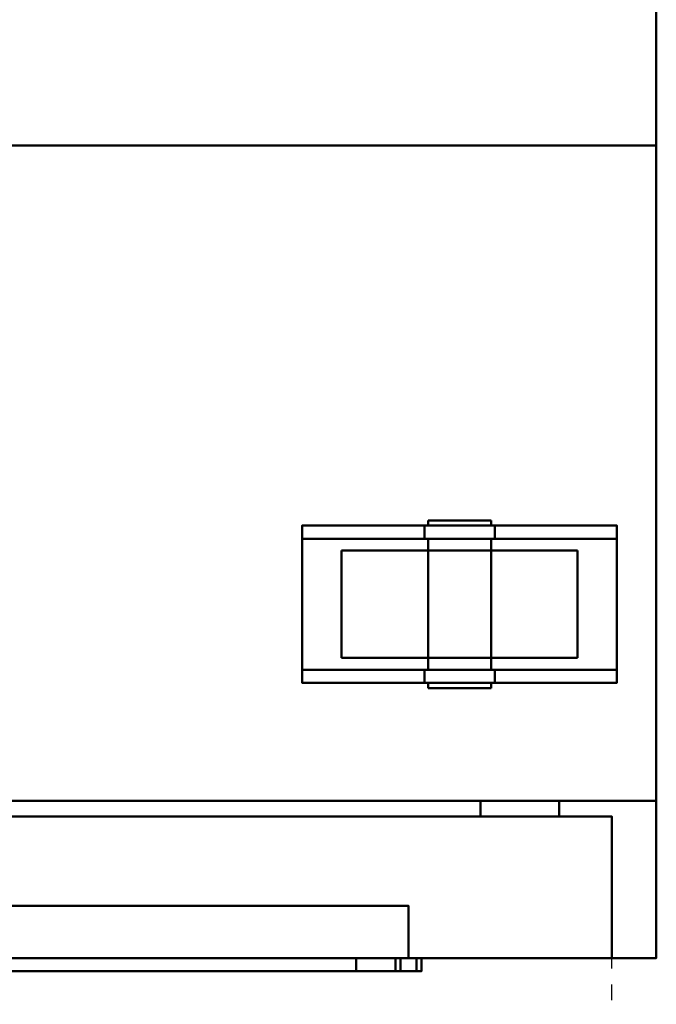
# Model space of a CAD drawing. Header units: millimetres. Extents: x -1749 to 536, y -1543 to 732.
# Tile 21 of 25: x 293 to 536, y -86 to 290. Entities that reach past the tile are written whole.
import ezdxf

# ---------------------------------------------------------------- set-up
doc = ezdxf.new("R2010")
doc.units = ezdxf.units.MM
doc.linetypes.add('Dash', pattern=[11.999999, 6, -6])
doc.layers.add('Q-SPCQ', color=7, linetype='Continuous', lineweight=30)

# ---------------------------------------------------------------- blocks, each defined once
blk = doc.blocks.new('rf8.pizza4')
at = {"layer": 'Q-SPCQ', "lineweight": 40}
for points in [[(2133.16, 3187.22), (-151.84, 3187.22), (-151.84, 3927.22), (2133.16, 3927.22)], [(-151.84, 3437.22, 765), (2133.16, 3437.22, 765), (2133.16, 3437.22, 886.13), (-151.84, 3437.22, 886.13)], [(2133.16, 3127.22, 765), (2133.16, 3437.22, 765), (-151.84, 3437.22, 765), (-151.84, 3127.22, 765)], [(2133.16, 3127.22, 778), (2133.16, 3437.22, 778), (-151.84, 3437.22, 778), (-151.84, 3127.22, 778)], [(2133.16, 3127.22, 765), (-151.84, 3127.22, 765), (-151.84, 3437.22, 765), (2133.16, 3437.22, 765)], [(2133.16, 3437.22, 778), (2133.16, 3437.22, 765), (-151.84, 3437.22, 765), (-151.84, 3437.22, 778)], [(2133.16, 3437.22, 765), (2133.16, 3437.22, 778), (2133.16, 3127.22, 778), (2133.16, 3127.22, 765)], [(1998.16, 3287.22, -5), (1998.16, 3292.22, -5), (2044.71, 3292.22, -96.82), (2044.71, 3287.22, -96.82)], [(1998.16, 3292.22, 0), (1998.16, 3232.22, 0), (2118.16, 3232.22, 0), (2118.16, 3292.22, 0)], [(2071.6, 3287.22, -96.82), (2071.6, 3292.22, -96.82), (2118.16, 3292.22, -5), (2118.16, 3287.22, -5)], [(1998.16, 3287.22, -5), (2118.16, 3287.22, -5), (2118.16, 3237.22, -5), (1998.16, 3237.22, -5)], [(1998.16, 3237.22, -5), (2044.71, 3237.22, -96.82), (2044.71, 3232.22, -96.82), (1998.16, 3232.22, -5)], [(2071.6, 3232.22, -96.82), (2071.6, 3237.22, -96.82), (2118.16, 3237.22, -5), (2118.16, 3232.22, -5)], [(2133.16, 3187.22, 720), (-151.84, 3187.22, 720), (-151.84, 3187.22), (2133.16, 3187.22)], [(-151.84, 3127.22, 720), (-151.84, 3187.22, 720), (2133.16, 3187.22, 720), (2133.16, 3127.22, 720)], [(1676.16, 3181.22, 668), (2096.16, 3181.22, 668), (2096.16, 3187.22, 668), (1676.16, 3187.22, 668)], [(1676.16, 3181.22, 48), (1676.16, 3187.22, 48), (2096.16, 3187.22, 48), (2096.16, 3181.22, 48)], [(1706.16, 3181.22, 78), (2066.16, 3181.22, 78), (2066.16, 3187.22, 78), (1706.16, 3187.22, 78)], [(1706.16, 3181.22, 638), (1706.16, 3187.22, 638), (2066.16, 3187.22, 638), (2066.16, 3181.22, 638)], [(2066.16, 3181.22, 638), (2066.16, 3187.22, 638), (2066.16, 3187.22, 78), (2066.16, 3181.22, 78)], [(2096.16, 3181.22, 668), (2096.16, 3181.22, 48), (2096.16, 3187.22, 48), (2096.16, 3187.22, 668)], [(2116.16, 3181.22, 703), (2116.16, 3181.22, 13), (1656.16, 3181.22, 13), (1656.16, 3181.22, 703)], [(1656.16, 3127.22, 703), (2116.16, 3127.22, 703), (2116.16, 3181.22, 703), (1656.16, 3181.22, 703)], [(1656.16, 3127.22, 13), (1656.16, 3181.22, 13), (2116.16, 3181.22, 13), (2116.16, 3127.22, 13)], [(2116.16, 3127.22, 703), (2116.16, 3127.22, 13), (2116.16, 3181.22, 13), (2116.16, 3181.22, 703)], [(2038.66, 3147.22, 643), (2038.66, 3147.22, 663), (1733.66, 3147.22, 663), (1733.66, 3147.22, 643)], [(2038.66, 3127.22, 663), (1733.66, 3127.22, 663), (1733.66, 3147.22, 663), (2038.66, 3147.22, 663)], [(2133.16, 3127.22, 720), (2133.16, 3127.22, 765), (-151.84, 3127.22, 765), (-151.84, 3127.22, 720)], [(2133.16, 3127.22, 778), (-151.84, 3127.22, 778), (-151.84, 3127.22, 765), (2133.16, 3127.22, 765)], [(2041.66, 3122.22, 673), (2041.66, 3127.22, 673), (1730.66, 3127.22, 673), (1730.66, 3122.22, 673)], [(1753.66, 3122.22, 648), (1753.66, 3127.22, 648), (2018.66, 3127.22, 648), (2018.66, 3122.22, 648)], [(2033.66, 3122.22, 633), (2033.66, 3127.22, 633), (2033.66, 3127.22, 575), (2033.66, 3122.22, 575)], [(2043.66, 3122.22, 575), (2043.66, 3127.22, 575), (2043.66, 3127.22, 671), (2043.66, 3122.22, 671)]]:
    blk.add_3dface(points, dxfattribs=at)
for points, invisible_edges in [([(2133.16, 3927.22, 955), (2105.16, 3868.17, 946.7), (2133.16, 3437.22, 886.13)], 3), ([(2133.16, 3437.22, 765), (2133.16, 3927.22), (2133.16, 3927.22, 955), (2133.16, 3437.22, 886.13)], 1), ([(2133.16, 3437.22, 765), (2133.16, 3187.22, 720), (2133.16, 3187.22), (2133.16, 3927.22)], 9), ([(2105.16, 3493.36, 894.02), (2133.16, 3437.22, 886.13), (2105.16, 3868.17, 946.7)], 3), ([(976.16, 3493.36, 894.02), (-123.84, 3493.36, 894.02), (-151.84, 3437.22, 886.13), (2133.16, 3437.22, 886.13)], 10), ([(2133.16, 3437.22, 886.13), (2105.16, 3493.36, 894.02), (1005.16, 3493.36, 894.02), (976.16, 3493.36, 894.02)], 13), ([(2133.16, 3187.22, 720), (2133.16, 3437.22, 765), (2133.16, 3127.22, 765), (2133.16, 3127.22, 720)], 1), ([(2047.76, 3294.22, -96), (2046.56, 3294.22, -93.11), (2046.16, 3294.22, -90), (2046.56, 3294.22, -86.89)], 8), ([(2046.56, 3292.22, -93.11), (2046.16, 3292.22, -90), (2046.16, 3294.22, -90), (2046.56, 3294.22, -93.11)], 8), ([(2046.16, 3292.22, -90), (2046.56, 3292.22, -86.89), (2046.56, 3294.22, -86.89), (2046.16, 3294.22, -90)], 2), ([(2046.56, 3294.22, -86.89), (2047.76, 3294.22, -84), (2049.67, 3294.22, -81.51), (2061.26, 3294.22, -101.59)], 12), ([(2047.76, 3292.22, -96), (2046.56, 3292.22, -93.11), (2046.56, 3294.22, -93.11), (2047.76, 3294.22, -96)], 10), ([(2046.56, 3292.22, -86.89), (2047.76, 3292.22, -84), (2047.76, 3294.22, -84), (2046.56, 3294.22, -86.89)], 10), ([(2055.05, 3294.22, -101.59), (2052.16, 3294.22, -100.39), (2049.67, 3294.22, -98.49), (2047.76, 3294.22, -96)], 8), ([(2049.67, 3292.22, -98.49), (2047.76, 3292.22, -96), (2047.76, 3294.22, -96), (2049.67, 3294.22, -98.49)], 10), ([(2047.76, 3292.22, -84), (2049.67, 3292.22, -81.51), (2049.67, 3294.22, -81.51), (2047.76, 3294.22, -84)], 10), ([(2052.16, 3294.22, -79.61), (2055.05, 3294.22, -78.41), (2058.16, 3294.22, -78), (2049.67, 3294.22, -81.51)], 4), ([(2052.16, 3292.22, -100.39), (2049.67, 3292.22, -98.49), (2049.67, 3294.22, -98.49), (2052.16, 3294.22, -100.39)], 10), ([(2049.67, 3292.22, -81.51), (2052.16, 3292.22, -79.61), (2052.16, 3294.22, -79.61), (2049.67, 3294.22, -81.51)], 10), ([(2055.05, 3292.22, -101.59), (2052.16, 3292.22, -100.39), (2052.16, 3294.22, -100.39), (2055.05, 3294.22, -101.59)], 10), ([(2052.16, 3292.22, -79.61), (2055.05, 3292.22, -78.41), (2055.05, 3294.22, -78.41), (2052.16, 3294.22, -79.61)], 10), ([(2061.26, 3294.22, -101.59), (2058.16, 3294.22, -102), (2055.05, 3294.22, -101.59)], 12), ([(2058.16, 3292.22, -102), (2055.05, 3292.22, -101.59), (2055.05, 3294.22, -101.59), (2058.16, 3294.22, -102)], 10), ([(2058.16, 3294.22, -78), (2055.05, 3294.22, -78.41), (2055.05, 3292.22, -78.41), (2058.16, 3292.22, -78)], 10), ([(2058.16, 3294.22, -78), (2061.26, 3294.22, -78.41), (2064.16, 3294.22, -79.61)], 12), ([(2058.16, 3294.22, -102), (2061.26, 3294.22, -101.59), (2061.26, 3292.22, -101.59), (2058.16, 3292.22, -102)], 10), ([(2058.16, 3292.22, -78), (2061.26, 3292.22, -78.41), (2061.26, 3294.22, -78.41), (2058.16, 3294.22, -78)], 10), ([(2064.16, 3294.22, -100.39), (2061.26, 3294.22, -101.59), (2068.55, 3294.22, -96), (2066.64, 3294.22, -98.49)], 2), ([(2069.75, 3294.22, -93.11), (2068.55, 3294.22, -96), (2061.26, 3294.22, -101.59), (2064.16, 3294.22, -79.61)], 14), ([(2064.16, 3292.22, -100.39), (2061.26, 3292.22, -101.59), (2061.26, 3294.22, -101.59), (2064.16, 3294.22, -100.39)], 10), ([(2061.26, 3292.22, -78.41), (2064.16, 3292.22, -79.61), (2064.16, 3294.22, -79.61), (2061.26, 3294.22, -78.41)], 10), ([(2064.16, 3294.22, -79.61), (2066.64, 3294.22, -81.51), (2068.55, 3294.22, -84), (2069.75, 3294.22, -93.11)], 12), ([(2066.64, 3292.22, -98.49), (2064.16, 3292.22, -100.39), (2064.16, 3294.22, -100.39), (2066.64, 3294.22, -98.49)], 10), ([(2064.16, 3292.22, -79.61), (2066.64, 3292.22, -81.51), (2066.64, 3294.22, -81.51), (2064.16, 3294.22, -79.61)], 10), ([(2068.55, 3292.22, -96), (2066.64, 3292.22, -98.49), (2066.64, 3294.22, -98.49), (2068.55, 3294.22, -96)], 10), ([(2066.64, 3292.22, -81.51), (2068.55, 3292.22, -84), (2068.55, 3294.22, -84), (2066.64, 3294.22, -81.51)], 10), ([(2068.55, 3294.22, -84), (2069.75, 3294.22, -86.89), (2070.16, 3294.22, -90), (2069.75, 3294.22, -93.11)], 8), ([(2069.75, 3292.22, -93.11), (2068.55, 3292.22, -96), (2068.55, 3294.22, -96), (2069.75, 3294.22, -93.11)], 10), ([(2068.55, 3292.22, -84), (2069.75, 3292.22, -86.89), (2069.75, 3294.22, -86.89), (2068.55, 3294.22, -84)], 10), ([(2070.16, 3292.22, -90), (2069.75, 3292.22, -93.11), (2069.75, 3294.22, -93.11), (2070.16, 3294.22, -90)], 2), ([(2069.75, 3292.22, -86.89), (2070.16, 3292.22, -90), (2070.16, 3294.22, -90), (2069.75, 3294.22, -86.89)], 8), ([(2047.76, 3292.22, -84), (2046.56, 3292.22, -86.89), (1998.16, 3292.22, -5)], 14), ([(2046.56, 3292.22, -86.89), (2046.16, 3292.22, -90), (2044.71, 3292.22, -96.82), (1998.16, 3292.22, -5)], 10), ([(2058.16, 3292.22, -78), (2055.05, 3292.22, -78.41), (1998.16, 3292.22, -5), (2118.16, 3292.22, -5)], 14), ([(2052.16, 3292.22, -79.61), (2049.67, 3292.22, -81.51), (1998.16, 3292.22, -5)], 14), ([(2055.05, 3292.22, -78.41), (2052.16, 3292.22, -79.61), (1998.16, 3292.22, -5)], 14), ([(2118.16, 3292.22, -5), (1998.16, 3292.22, -5), (1998.16, 3292.22, 0), (2118.16, 3292.22, 0)], 1), ([(1998.16, 3292.22, -5), (2049.67, 3292.22, -81.51), (2047.76, 3292.22, -84)], 13), ([(1998.16, 3292.22, 0), (1998.16, 3292.22, -5), (1998.16, 3287.22, -5), (1998.16, 3232.22, 0)], 4), ([(2046.76, 3292.22, -99.87), (2044.71, 3292.22, -96.82), (2047.76, 3292.22, -96), (2049.67, 3292.22, -98.49)], 10), ([(2044.71, 3292.22, -96.82), (2046.56, 3292.22, -93.11), (2047.76, 3292.22, -96)], 13), ([(2046.56, 3292.22, -93.11), (2044.71, 3292.22, -96.82), (2046.16, 3292.22, -90)], 3), ([(2046.76, 3287.22, -99.87), (2044.71, 3287.22, -96.82), (2044.71, 3292.22, -96.82), (2046.76, 3292.22, -99.87)], 8), ([(2049.67, 3292.22, -98.49), (2052.16, 3292.22, -100.39), (2049.5, 3292.22, -102.34), (2046.76, 3292.22, -99.87)], 10), ([(2049.5, 3287.22, -102.34), (2046.76, 3287.22, -99.87), (2046.76, 3292.22, -99.87), (2049.5, 3292.22, -102.34)], 10), ([(2052.16, 3292.22, -100.39), (2055.05, 3292.22, -101.59), (2052.74, 3292.22, -104.07), (2049.5, 3292.22, -102.34)], 10), ([(2052.74, 3287.22, -104.07), (2049.5, 3287.22, -102.34), (2049.5, 3292.22, -102.34), (2052.74, 3292.22, -104.07)], 10), ([(2055.05, 3292.22, -101.59), (2058.16, 3292.22, -102), (2056.32, 3292.22, -104.96), (2052.74, 3292.22, -104.07)], 10), ([(2056.32, 3287.22, -104.96), (2052.74, 3287.22, -104.07), (2052.74, 3292.22, -104.07), (2056.32, 3292.22, -104.96)], 10), ([(2058.16, 3292.22, -102), (2061.26, 3292.22, -101.59), (2060, 3292.22, -104.96), (2056.32, 3292.22, -104.96)], 10), ([(2056.32, 3292.22, -104.96), (2060, 3292.22, -104.96), (2060, 3287.22, -104.96), (2056.32, 3287.22, -104.96)], 10), ([(2061.26, 3292.22, -78.41), (2058.16, 3292.22, -78), (2118.16, 3292.22, -5)], 14), ([(2061.26, 3292.22, -101.59), (2063.57, 3292.22, -104.07), (2060, 3292.22, -104.96)], 13), ([(2063.57, 3287.22, -104.07), (2060, 3287.22, -104.96), (2060, 3292.22, -104.96), (2063.57, 3292.22, -104.07)], 10), ([(2064.16, 3292.22, -100.39), (2066.81, 3292.22, -102.34), (2063.57, 3292.22, -104.07), (2061.26, 3292.22, -101.59)], 5), ([(2061.26, 3292.22, -78.41), (2118.16, 3292.22, -5), (2064.16, 3292.22, -79.61)], 3), ([(2066.81, 3287.22, -102.34), (2063.57, 3287.22, -104.07), (2063.57, 3292.22, -104.07), (2066.81, 3292.22, -102.34)], 10), ([(2066.64, 3292.22, -98.49), (2069.55, 3292.22, -99.87), (2066.81, 3292.22, -102.34), (2064.16, 3292.22, -100.39)], 5), ([(2064.16, 3292.22, -79.61), (2118.16, 3292.22, -5), (2066.64, 3292.22, -81.51)], 3), ([(2068.55, 3292.22, -96), (2071.6, 3292.22, -96.82), (2069.55, 3292.22, -99.87), (2066.64, 3292.22, -98.49)], 5), ([(2068.55, 3292.22, -84), (2066.64, 3292.22, -81.51), (2118.16, 3292.22, -5)], 14), ([(2069.55, 3287.22, -99.87), (2066.81, 3287.22, -102.34), (2066.81, 3292.22, -102.34), (2069.55, 3292.22, -99.87)], 10), ([(2071.6, 3292.22, -96.82), (2068.55, 3292.22, -96), (2069.75, 3292.22, -93.11)], 13), ([(2068.55, 3292.22, -84), (2118.16, 3292.22, -5), (2069.75, 3292.22, -86.89)], 3), ([(2071.6, 3287.22, -96.82), (2069.55, 3287.22, -99.87), (2069.55, 3292.22, -99.87), (2071.6, 3292.22, -96.82)], 2), ([(2069.75, 3292.22, -86.89), (2118.16, 3292.22, -5), (2071.6, 3292.22, -96.82), (2070.16, 3292.22, -90)], 5), ([(2070.16, 3292.22, -90), (2071.6, 3292.22, -96.82), (2069.75, 3292.22, -93.11)], 3), ([(2118.16, 3287.22, -5), (2118.16, 3292.22, -5), (2118.16, 3292.22, 0), (2118.16, 3232.22, 0)], 8), ([(1998.16, 3287.22, -5), (2049.67, 3287.22, -81.51), (2052.16, 3287.22, -79.61)], 13), ([(2049.67, 3287.22, -81.51), (1998.16, 3287.22, -5), (2047.76, 3287.22, -84)], 3), ([(2052.16, 3287.22, -79.61), (2055.05, 3287.22, -78.41), (1998.16, 3287.22, -5)], 14), ([(1998.16, 3287.22, -5), (2055.05, 3287.22, -78.41), (2058.16, 3287.22, -78)], 13), ([(2046.56, 3287.22, -86.89), (2047.76, 3287.22, -84), (1998.16, 3287.22, -5)], 14), ([(2044.71, 3287.22, -96.82), (2046.16, 3287.22, -90), (2046.56, 3287.22, -86.89), (1998.16, 3287.22, -5)], 5), ([(2058.16, 3287.22, -78), (2061.26, 3287.22, -78.41), (2118.16, 3287.22, -5), (1998.16, 3287.22, -5)], 10), ([(1998.16, 3237.22, -5), (1998.16, 3232.22, -5), (1998.16, 3232.22, 0), (1998.16, 3287.22, -5)], 4), ([(2044.71, 3287.22, -96.82), (2046.56, 3287.22, -93.11), (2046.16, 3287.22, -90)], 13), ([(2047.76, 3287.22, -96), (2046.56, 3287.22, -93.11), (2044.71, 3287.22, -96.82), (2046.76, 3287.22, -99.87)], 10), ([(2046.56, 3237.22, -93.11), (2046.16, 3237.22, -90), (2046.16, 3287.22, -90), (2046.56, 3287.22, -93.11)], 8), ([(2046.16, 3237.22, -90), (2046.56, 3237.22, -86.89), (2046.56, 3287.22, -86.89), (2046.16, 3287.22, -90)], 2), ([(2047.76, 3237.22, -96), (2046.56, 3237.22, -93.11), (2046.56, 3287.22, -93.11), (2047.76, 3287.22, -96)], 10), ([(2046.56, 3237.22, -86.89), (2047.76, 3237.22, -84), (2047.76, 3287.22, -84), (2046.56, 3287.22, -86.89)], 10), ([(2049.67, 3287.22, -98.49), (2047.76, 3287.22, -96), (2046.76, 3287.22, -99.87), (2049.5, 3287.22, -102.34)], 10), ([(2049.67, 3237.22, -98.49), (2047.76, 3237.22, -96), (2047.76, 3287.22, -96), (2049.67, 3287.22, -98.49)], 10), ([(2047.76, 3237.22, -84), (2049.67, 3237.22, -81.51), (2049.67, 3287.22, -81.51), (2047.76, 3287.22, -84)], 10), ([(2049.5, 3287.22, -102.34), (2052.16, 3287.22, -100.39), (2049.67, 3287.22, -98.49)], 13), ([(2052.74, 3287.22, -104.07), (2055.05, 3287.22, -101.59), (2052.16, 3287.22, -100.39), (2049.5, 3287.22, -102.34)], 5), ([(2052.16, 3237.22, -100.39), (2049.67, 3237.22, -98.49), (2049.67, 3287.22, -98.49), (2052.16, 3287.22, -100.39)], 10), ([(2049.67, 3237.22, -81.51), (2052.16, 3237.22, -79.61), (2052.16, 3287.22, -79.61), (2049.67, 3287.22, -81.51)], 10), ([(2055.05, 3237.22, -101.59), (2052.16, 3237.22, -100.39), (2052.16, 3287.22, -100.39), (2055.05, 3287.22, -101.59)], 10), ([(2052.16, 3237.22, -79.61), (2055.05, 3237.22, -78.41), (2055.05, 3287.22, -78.41), (2052.16, 3287.22, -79.61)], 10), ([(2056.32, 3287.22, -104.96), (2058.16, 3287.22, -102), (2055.05, 3287.22, -101.59), (2052.74, 3287.22, -104.07)], 5), ([(2058.16, 3237.22, -102), (2055.05, 3237.22, -101.59), (2055.05, 3287.22, -101.59), (2058.16, 3287.22, -102)], 10), ([(2058.16, 3287.22, -78), (2055.05, 3287.22, -78.41), (2055.05, 3237.22, -78.41), (2058.16, 3237.22, -78)], 10), ([(2058.16, 3287.22, -102), (2056.32, 3287.22, -104.96), (2060, 3287.22, -104.96)], 13), ([(2060, 3287.22, -104.96), (2063.57, 3287.22, -104.07), (2061.26, 3287.22, -101.59), (2058.16, 3287.22, -102)], 10), ([(2058.16, 3287.22, -102), (2061.26, 3287.22, -101.59), (2061.26, 3237.22, -101.59), (2058.16, 3237.22, -102)], 10), ([(2058.16, 3237.22, -78), (2061.26, 3237.22, -78.41), (2061.26, 3287.22, -78.41), (2058.16, 3287.22, -78)], 10), ([(2064.16, 3287.22, -79.61), (2118.16, 3287.22, -5), (2061.26, 3287.22, -78.41)], 3), ([(2063.57, 3287.22, -104.07), (2066.81, 3287.22, -102.34), (2064.16, 3287.22, -100.39), (2061.26, 3287.22, -101.59)], 10), ([(2064.16, 3237.22, -100.39), (2061.26, 3237.22, -101.59), (2061.26, 3287.22, -101.59), (2064.16, 3287.22, -100.39)], 10), ([(2061.26, 3237.22, -78.41), (2064.16, 3237.22, -79.61), (2064.16, 3287.22, -79.61), (2061.26, 3287.22, -78.41)], 10), ([(2118.16, 3287.22, -5), (2064.16, 3287.22, -79.61), (2066.64, 3287.22, -81.51)], 13), ([(2066.81, 3287.22, -102.34), (2069.55, 3287.22, -99.87), (2066.64, 3287.22, -98.49), (2064.16, 3287.22, -100.39)], 10), ([(2066.64, 3237.22, -98.49), (2064.16, 3237.22, -100.39), (2064.16, 3287.22, -100.39), (2066.64, 3287.22, -98.49)], 10), ([(2064.16, 3237.22, -79.61), (2066.64, 3237.22, -81.51), (2066.64, 3287.22, -81.51), (2064.16, 3287.22, -79.61)], 10), ([(2066.64, 3287.22, -81.51), (2068.55, 3287.22, -84), (2118.16, 3287.22, -5)], 14), ([(2068.55, 3287.22, -96), (2066.64, 3287.22, -98.49), (2069.55, 3287.22, -99.87), (2071.6, 3287.22, -96.82)], 10), ([(2068.55, 3237.22, -96), (2066.64, 3237.22, -98.49), (2066.64, 3287.22, -98.49), (2068.55, 3287.22, -96)], 10), ([(2066.64, 3237.22, -81.51), (2068.55, 3237.22, -84), (2068.55, 3287.22, -84), (2066.64, 3287.22, -81.51)], 10), ([(2068.55, 3287.22, -84), (2069.75, 3287.22, -86.89), (2118.16, 3287.22, -5)], 14), ([(2068.55, 3287.22, -96), (2071.6, 3287.22, -96.82), (2069.75, 3287.22, -93.11)], 3), ([(2069.75, 3237.22, -93.11), (2068.55, 3237.22, -96), (2068.55, 3287.22, -96), (2069.75, 3287.22, -93.11)], 10), ([(2068.55, 3237.22, -84), (2069.75, 3237.22, -86.89), (2069.75, 3287.22, -86.89), (2068.55, 3287.22, -84)], 10), ([(2069.75, 3287.22, -86.89), (2070.16, 3287.22, -90), (2071.6, 3287.22, -96.82), (2118.16, 3287.22, -5)], 10), ([(2071.6, 3287.22, -96.82), (2070.16, 3287.22, -90), (2069.75, 3287.22, -93.11)], 13), ([(2070.16, 3237.22, -90), (2069.75, 3237.22, -93.11), (2069.75, 3287.22, -93.11), (2070.16, 3287.22, -90)], 2), ([(2069.75, 3237.22, -86.89), (2070.16, 3237.22, -90), (2070.16, 3287.22, -90), (2069.75, 3287.22, -86.89)], 8), ([(2118.16, 3232.22, 0), (2118.16, 3232.22, -5), (2118.16, 3237.22, -5), (2118.16, 3287.22, -5)], 8), ([(2014.69, 3282.73, -101.65), (2013.16, 3282.73, -90), (2035.66, 3282.73, -128.97), (2019.18, 3282.73, -112.5)], 6), ([(2035.66, 3282.73, -128.97), (2013.16, 3282.73, -90), (2069.8, 3282.73, -133.47), (2058.16, 3282.73, -135)], 11), ([(2069.8, 3282.73, -133.47), (2013.16, 3282.73, -90), (2014.69, 3282.73, -78.35), (2089.98, 3282.73, -58.18)], 13), ([(2014.69, 3282.73, -101.65), (2014.69, 3241.72, -101.65), (2013.16, 3241.72, -90), (2013.16, 3282.73, -90)], 1), ([(2013.16, 3241.72, -90), (2014.69, 3241.72, -78.35), (2014.69, 3282.73, -78.35), (2013.16, 3282.73, -90)], 2), ([(2058.16, 3282.73, -45), (2014.69, 3282.73, -78.35), (2019.18, 3282.73, -67.5), (2026.34, 3282.73, -58.18)], 9), ([(2089.98, 3282.73, -58.18), (2014.69, 3282.73, -78.35), (2058.16, 3282.73, -45), (2080.66, 3282.73, -51.03)], 7), ([(2019.18, 3282.73, -112.5), (2019.18, 3241.72, -112.5), (2014.69, 3241.72, -101.65), (2014.69, 3282.73, -101.65)], 5), ([(2014.69, 3241.72, -78.35), (2019.18, 3241.72, -67.5), (2019.18, 3282.73, -67.5), (2014.69, 3282.73, -78.35)], 10), ([(2019.18, 3282.73, -112.5), (2035.66, 3282.73, -128.97), (2026.34, 3282.73, -121.82)], 1), ([(2026.34, 3282.73, -121.82), (2026.34, 3241.72, -121.82), (2019.18, 3241.72, -112.5), (2019.18, 3282.73, -112.5)], 5), ([(2019.18, 3241.72, -67.5), (2026.34, 3241.72, -58.18), (2026.34, 3282.73, -58.18), (2019.18, 3282.73, -67.5)], 10), ([(2035.66, 3282.73, -51.03), (2046.51, 3282.73, -46.53), (2058.16, 3282.73, -45), (2026.34, 3282.73, -58.18)], 4), ([(2035.66, 3282.73, -128.97), (2035.66, 3241.72, -128.97), (2026.34, 3241.72, -121.82), (2026.34, 3282.73, -121.82)], 5), ([(2026.34, 3241.72, -58.18), (2035.66, 3241.72, -51.03), (2035.66, 3282.73, -51.03), (2026.34, 3282.73, -58.18)], 10), ([(2035.66, 3282.73, -128.97), (2058.16, 3282.73, -135), (2046.51, 3282.73, -133.47)], 1), ([(2046.51, 3282.73, -133.47), (2046.51, 3241.72, -133.47), (2035.66, 3241.72, -128.97), (2035.66, 3282.73, -128.97)], 5), ([(2035.66, 3241.72, -51.03), (2046.51, 3241.72, -46.53), (2046.51, 3282.73, -46.53), (2035.66, 3282.73, -51.03)], 10), ([(2046.51, 3282.73, -133.47), (2058.16, 3282.73, -135), (2058.16, 3241.72, -135), (2046.51, 3241.72, -133.47)], 10), ([(2058.16, 3241.72, -45), (2058.16, 3282.73, -45), (2046.51, 3282.73, -46.53), (2046.51, 3241.72, -46.53)], 5), ([(2069.8, 3282.73, -46.53), (2080.66, 3282.73, -51.03), (2058.16, 3282.73, -45)], 2), ([(2058.16, 3241.72, -135), (2058.16, 3282.73, -135), (2069.8, 3282.73, -133.47), (2069.8, 3241.72, -133.47)], 5), ([(2069.8, 3282.73, -46.53), (2058.16, 3282.73, -45), (2058.16, 3241.72, -45), (2069.8, 3241.72, -46.53)], 10), ([(2089.98, 3282.73, -121.82), (2080.66, 3282.73, -128.97), (2069.8, 3282.73, -133.47), (2089.98, 3282.73, -58.18)], 12), ([(2080.66, 3241.72, -128.97), (2069.8, 3241.72, -133.47), (2069.8, 3282.73, -133.47), (2080.66, 3282.73, -128.97)], 10), ([(2069.8, 3282.73, -46.53), (2069.8, 3241.72, -46.53), (2080.66, 3241.72, -51.03), (2080.66, 3282.73, -51.03)], 5), ([(2089.98, 3241.72, -121.82), (2080.66, 3241.72, -128.97), (2080.66, 3282.73, -128.97), (2089.98, 3282.73, -121.82)], 10), ([(2080.66, 3282.73, -51.03), (2080.66, 3241.72, -51.03), (2089.98, 3241.72, -58.18), (2089.98, 3282.73, -58.18)], 5), ([(2101.62, 3282.73, -101.65), (2097.13, 3282.73, -112.5), (2089.98, 3282.73, -121.82), (2097.13, 3282.73, -67.5)], 12), ([(2089.98, 3282.73, -121.82), (2089.98, 3282.73, -58.18), (2097.13, 3282.73, -67.5)], 13), ([(2097.13, 3241.72, -112.5), (2089.98, 3241.72, -121.82), (2089.98, 3282.73, -121.82), (2097.13, 3282.73, -112.5)], 10), ([(2089.98, 3282.73, -58.18), (2089.98, 3241.72, -58.18), (2097.13, 3241.72, -67.5), (2097.13, 3282.73, -67.5)], 5), ([(2101.62, 3282.73, -78.35), (2103.16, 3282.73, -90), (2101.62, 3282.73, -101.65), (2097.13, 3282.73, -67.5)], 4), ([(2101.62, 3241.72, -101.65), (2097.13, 3241.72, -112.5), (2097.13, 3282.73, -112.5), (2101.62, 3282.73, -101.65)], 10), ([(2097.13, 3282.73, -67.5), (2097.13, 3241.72, -67.5), (2101.62, 3241.72, -78.35), (2101.62, 3282.73, -78.35)], 5), ([(2103.16, 3241.72, -90), (2101.62, 3241.72, -101.65), (2101.62, 3282.73, -101.65), (2103.16, 3282.73, -90)], 2), ([(2101.62, 3282.73, -78.35), (2101.62, 3241.72, -78.35), (2103.16, 3241.72, -90), (2103.16, 3282.73, -90)], 1), ([(2014.69, 3241.72, -78.35), (2013.16, 3241.72, -90), (2014.69, 3241.72, -101.65)], 12), ([(2019.18, 3241.72, -67.5), (2014.69, 3241.72, -78.35), (2035.66, 3241.72, -51.03), (2026.34, 3241.72, -58.18)], 2), ([(2035.66, 3241.72, -128.97), (2014.69, 3241.72, -101.65), (2019.18, 3241.72, -112.5), (2026.34, 3241.72, -121.82)], 1), ([(2058.16, 3241.72, -135), (2069.8, 3241.72, -133.47), (2014.69, 3241.72, -78.35)], 14), ([(2058.16, 3241.72, -45), (2046.51, 3241.72, -46.53), (2035.66, 3241.72, -51.03), (2089.98, 3241.72, -58.18)], 12), ([(2058.16, 3241.72, -135), (2035.66, 3241.72, -128.97), (2046.51, 3241.72, -133.47)], 1), ([(2080.66, 3241.72, -51.03), (2069.8, 3241.72, -46.53), (2058.16, 3241.72, -45), (2089.98, 3241.72, -58.18)], 4), ([(2069.8, 3241.72, -133.47), (2080.66, 3241.72, -128.97), (2089.98, 3241.72, -121.82), (2089.98, 3241.72, -58.18)], 12), ([(2097.13, 3241.72, -67.5), (2089.98, 3241.72, -58.18), (2101.62, 3241.72, -101.65), (2101.62, 3241.72, -78.35)], 6), ([(2089.98, 3241.72, -121.82), (2097.13, 3241.72, -112.5), (2101.62, 3241.72, -101.65), (2089.98, 3241.72, -58.18)], 12), ([(2101.62, 3241.72, -78.35), (2101.62, 3241.72, -101.65), (2103.16, 3241.72, -90)], 1), ([(2046.56, 3237.22, -86.89), (2046.16, 3237.22, -90), (2044.71, 3237.22, -96.82), (1998.16, 3237.22, -5)], 10), ([(2047.76, 3237.22, -84), (1998.16, 3237.22, -5), (2049.67, 3237.22, -81.51)], 3), ([(1998.16, 3237.22, -5), (2047.76, 3237.22, -84), (2046.56, 3237.22, -86.89)], 13), ([(2052.16, 3237.22, -79.61), (2049.67, 3237.22, -81.51), (1998.16, 3237.22, -5)], 14), ([(2055.05, 3237.22, -78.41), (2052.16, 3237.22, -79.61), (1998.16, 3237.22, -5)], 14), ([(2058.16, 3237.22, -78), (2055.05, 3237.22, -78.41), (1998.16, 3237.22, -5), (2118.16, 3237.22, -5)], 10), ([(2047.76, 3237.22, -96), (2049.67, 3237.22, -98.49), (2046.76, 3237.22, -99.87), (2044.71, 3237.22, -96.82)], 10), ([(2046.56, 3237.22, -93.11), (2044.71, 3237.22, -96.82), (2046.16, 3237.22, -90)], 3), ([(2047.76, 3237.22, -96), (2044.71, 3237.22, -96.82), (2046.56, 3237.22, -93.11)], 3), ([(2046.76, 3232.22, -99.87), (2044.71, 3232.22, -96.82), (2044.71, 3237.22, -96.82), (2046.76, 3237.22, -99.87)], 8), ([(2049.67, 3237.22, -98.49), (2052.16, 3237.22, -100.39), (2049.5, 3237.22, -102.34), (2046.76, 3237.22, -99.87)], 10), ([(2049.5, 3232.22, -102.34), (2046.76, 3232.22, -99.87), (2046.76, 3237.22, -99.87), (2049.5, 3237.22, -102.34)], 10), ([(2052.74, 3237.22, -104.07), (2049.5, 3237.22, -102.34), (2052.16, 3237.22, -100.39), (2055.05, 3237.22, -101.59)], 10), ([(2052.74, 3232.22, -104.07), (2049.5, 3232.22, -102.34), (2049.5, 3237.22, -102.34), (2052.74, 3237.22, -104.07)], 10), ([(2056.32, 3237.22, -104.96), (2052.74, 3237.22, -104.07), (2055.05, 3237.22, -101.59), (2058.16, 3237.22, -102)], 10), ([(2056.32, 3232.22, -104.96), (2052.74, 3232.22, -104.07), (2052.74, 3237.22, -104.07), (2056.32, 3237.22, -104.96)], 10), ([(2056.32, 3237.22, -104.96), (2058.16, 3237.22, -102), (2060, 3237.22, -104.96)], 3), ([(2056.32, 3237.22, -104.96), (2060, 3237.22, -104.96), (2060, 3232.22, -104.96), (2056.32, 3232.22, -104.96)], 10), ([(2061.26, 3237.22, -101.59), (2063.57, 3237.22, -104.07), (2060, 3237.22, -104.96), (2058.16, 3237.22, -102)], 5), ([(2061.26, 3237.22, -78.41), (2058.16, 3237.22, -78), (2118.16, 3237.22, -5)], 14), ([(2063.57, 3232.22, -104.07), (2060, 3232.22, -104.96), (2060, 3237.22, -104.96), (2063.57, 3237.22, -104.07)], 10), ([(2064.16, 3237.22, -100.39), (2066.81, 3237.22, -102.34), (2063.57, 3237.22, -104.07), (2061.26, 3237.22, -101.59)], 5), ([(2118.16, 3237.22, -5), (2064.16, 3237.22, -79.61), (2061.26, 3237.22, -78.41)], 13), ([(2066.81, 3232.22, -102.34), (2063.57, 3232.22, -104.07), (2063.57, 3237.22, -104.07), (2066.81, 3237.22, -102.34)], 10), ([(2066.64, 3237.22, -98.49), (2069.55, 3237.22, -99.87), (2066.81, 3237.22, -102.34), (2064.16, 3237.22, -100.39)], 5), ([(2066.64, 3237.22, -81.51), (2064.16, 3237.22, -79.61), (2118.16, 3237.22, -5)], 14), ([(2068.55, 3237.22, -96), (2071.6, 3237.22, -96.82), (2069.55, 3237.22, -99.87), (2066.64, 3237.22, -98.49)], 5), ([(2066.64, 3237.22, -81.51), (2118.16, 3237.22, -5), (2068.55, 3237.22, -84)], 3), ([(2069.55, 3232.22, -99.87), (2066.81, 3232.22, -102.34), (2066.81, 3237.22, -102.34), (2069.55, 3237.22, -99.87)], 10), ([(2071.6, 3237.22, -96.82), (2068.55, 3237.22, -96), (2069.75, 3237.22, -93.11)], 13), ([(2069.75, 3237.22, -86.89), (2068.55, 3237.22, -84), (2118.16, 3237.22, -5)], 14), ([(2071.6, 3232.22, -96.82), (2069.55, 3232.22, -99.87), (2069.55, 3237.22, -99.87), (2071.6, 3237.22, -96.82)], 2), ([(2071.6, 3237.22, -96.82), (2070.16, 3237.22, -90), (2069.75, 3237.22, -86.89), (2118.16, 3237.22, -5)], 5), ([(2070.16, 3237.22, -90), (2071.6, 3237.22, -96.82), (2069.75, 3237.22, -93.11)], 3), ([(1998.16, 3232.22, 0), (1998.16, 3232.22, -5), (2118.16, 3232.22, -5), (2118.16, 3232.22, 0)], 2), ([(2052.16, 3232.22, -79.61), (2055.05, 3232.22, -78.41), (1998.16, 3232.22, -5)], 14), ([(1998.16, 3232.22, -5), (2049.67, 3232.22, -81.51), (2052.16, 3232.22, -79.61)], 13), ([(2058.16, 3232.22, -78), (1998.16, 3232.22, -5), (2055.05, 3232.22, -78.41)], 3), ([(2047.76, 3232.22, -84), (2049.67, 3232.22, -81.51), (1998.16, 3232.22, -5)], 14), ([(2046.56, 3232.22, -86.89), (2047.76, 3232.22, -84), (1998.16, 3232.22, -5)], 14), ([(2044.71, 3232.22, -96.82), (2046.16, 3232.22, -90), (2046.56, 3232.22, -86.89), (1998.16, 3232.22, -5)], 5), ([(2058.16, 3232.22, -78), (2061.26, 3232.22, -78.41), (2118.16, 3232.22, -5), (1998.16, 3232.22, -5)], 14), ([(2044.71, 3232.22, -96.82), (2046.56, 3232.22, -93.11), (2046.16, 3232.22, -90)], 13), ([(2047.76, 3232.22, -96), (2044.71, 3232.22, -96.82), (2046.76, 3232.22, -99.87), (2049.67, 3232.22, -98.49)], 5), ([(2044.71, 3232.22, -96.82), (2047.76, 3232.22, -96), (2046.56, 3232.22, -93.11)], 13), ([(2046.16, 3232.22, -90), (2046.56, 3232.22, -93.11), (2046.56, 3230.22, -93.11), (2046.16, 3230.22, -90)], 2), ([(2046.16, 3230.22, -90), (2046.56, 3230.22, -86.89), (2046.56, 3232.22, -86.89), (2046.16, 3232.22, -90)], 2), ([(2046.16, 3230.22, -90), (2046.56, 3230.22, -93.11), (2047.76, 3230.22, -96), (2046.56, 3230.22, -86.89)], 4), ([(2047.76, 3230.22, -96), (2046.56, 3230.22, -93.11), (2046.56, 3232.22, -93.11), (2047.76, 3232.22, -96)], 10), ([(2046.56, 3230.22, -86.89), (2047.76, 3230.22, -84), (2047.76, 3232.22, -84), (2046.56, 3232.22, -86.89)], 10), ([(2049.67, 3230.22, -81.51), (2047.76, 3230.22, -84), (2046.56, 3230.22, -86.89), (2047.76, 3230.22, -96)], 12), ([(2046.76, 3232.22, -99.87), (2049.5, 3232.22, -102.34), (2049.67, 3232.22, -98.49)], 14), ([(2049.67, 3230.22, -98.49), (2047.76, 3230.22, -96), (2047.76, 3232.22, -96), (2049.67, 3232.22, -98.49)], 10), ([(2047.76, 3230.22, -84), (2049.67, 3230.22, -81.51), (2049.67, 3232.22, -81.51), (2047.76, 3232.22, -84)], 10), ([(2049.67, 3230.22, -98.49), (2052.16, 3230.22, -100.39), (2055.05, 3230.22, -101.59), (2047.76, 3230.22, -96)], 4), ([(2049.5, 3232.22, -102.34), (2052.74, 3232.22, -104.07), (2052.16, 3232.22, -100.39), (2049.67, 3232.22, -98.49)], 10), ([(2052.16, 3230.22, -100.39), (2049.67, 3230.22, -98.49), (2049.67, 3232.22, -98.49), (2052.16, 3232.22, -100.39)], 10), ([(2049.67, 3230.22, -81.51), (2052.16, 3230.22, -79.61), (2052.16, 3232.22, -79.61), (2049.67, 3232.22, -81.51)], 10), ([(2058.16, 3230.22, -78), (2055.05, 3230.22, -78.41), (2052.16, 3230.22, -79.61), (2049.67, 3230.22, -81.51)], 8), ([(2052.74, 3232.22, -104.07), (2056.32, 3232.22, -104.96), (2055.05, 3232.22, -101.59), (2052.16, 3232.22, -100.39)], 10), ([(2055.05, 3230.22, -101.59), (2052.16, 3230.22, -100.39), (2052.16, 3232.22, -100.39), (2055.05, 3232.22, -101.59)], 10), ([(2052.16, 3230.22, -79.61), (2055.05, 3230.22, -78.41), (2055.05, 3232.22, -78.41), (2052.16, 3232.22, -79.61)], 10), ([(2055.05, 3232.22, -101.59), (2056.32, 3232.22, -104.96), (2058.16, 3232.22, -102)], 3), ([(2058.16, 3230.22, -102), (2055.05, 3230.22, -101.59), (2055.05, 3232.22, -101.59), (2058.16, 3232.22, -102)], 10), ([(2058.16, 3232.22, -78), (2055.05, 3232.22, -78.41), (2055.05, 3230.22, -78.41), (2058.16, 3230.22, -78)], 10), ([(2055.05, 3230.22, -101.59), (2058.16, 3230.22, -102), (2061.26, 3230.22, -101.59)], 12), ([(2060, 3232.22, -104.96), (2061.26, 3232.22, -101.59), (2058.16, 3232.22, -102), (2056.32, 3232.22, -104.96)], 5), ([(2058.16, 3232.22, -102), (2061.26, 3232.22, -101.59), (2061.26, 3230.22, -101.59), (2058.16, 3230.22, -102)], 10), ([(2058.16, 3230.22, -78), (2061.26, 3230.22, -78.41), (2061.26, 3232.22, -78.41), (2058.16, 3232.22, -78)], 10), ([(2064.16, 3230.22, -79.61), (2061.26, 3230.22, -78.41), (2058.16, 3230.22, -78)], 12), ([(2063.57, 3232.22, -104.07), (2061.26, 3232.22, -101.59), (2060, 3232.22, -104.96)], 3), ([(2118.16, 3232.22, -5), (2061.26, 3232.22, -78.41), (2064.16, 3232.22, -79.61)], 13), ([(2063.57, 3232.22, -104.07), (2066.81, 3232.22, -102.34), (2064.16, 3232.22, -100.39), (2061.26, 3232.22, -101.59)], 10), ([(2064.16, 3230.22, -100.39), (2061.26, 3230.22, -101.59), (2061.26, 3232.22, -101.59), (2064.16, 3232.22, -100.39)], 10), ([(2061.26, 3230.22, -78.41), (2064.16, 3230.22, -79.61), (2064.16, 3232.22, -79.61), (2061.26, 3232.22, -78.41)], 10), ([(2061.26, 3230.22, -101.59), (2064.16, 3230.22, -100.39), (2069.75, 3230.22, -93.11), (2064.16, 3230.22, -79.61)], 14), ([(2118.16, 3232.22, -5), (2064.16, 3232.22, -79.61), (2066.64, 3232.22, -81.51)], 13), ([(2066.81, 3232.22, -102.34), (2069.55, 3232.22, -99.87), (2066.64, 3232.22, -98.49), (2064.16, 3232.22, -100.39)], 10), ([(2066.64, 3230.22, -98.49), (2064.16, 3230.22, -100.39), (2064.16, 3232.22, -100.39), (2066.64, 3232.22, -98.49)], 10), ([(2064.16, 3230.22, -79.61), (2066.64, 3230.22, -81.51), (2066.64, 3232.22, -81.51), (2064.16, 3232.22, -79.61)], 10), ([(2068.55, 3230.22, -84), (2066.64, 3230.22, -81.51), (2064.16, 3230.22, -79.61), (2069.75, 3230.22, -93.11)], 12), ([(2064.16, 3230.22, -100.39), (2066.64, 3230.22, -98.49), (2068.55, 3230.22, -96), (2069.75, 3230.22, -93.11)], 8), ([(2066.64, 3232.22, -81.51), (2068.55, 3232.22, -84), (2118.16, 3232.22, -5)], 14), ([(2069.55, 3232.22, -99.87), (2071.6, 3232.22, -96.82), (2068.55, 3232.22, -96), (2066.64, 3232.22, -98.49)], 10), ([(2068.55, 3230.22, -96), (2066.64, 3230.22, -98.49), (2066.64, 3232.22, -98.49), (2068.55, 3232.22, -96)], 10), ([(2066.64, 3230.22, -81.51), (2068.55, 3230.22, -84), (2068.55, 3232.22, -84), (2066.64, 3232.22, -81.51)], 10), ([(2068.55, 3232.22, -84), (2069.75, 3232.22, -86.89), (2118.16, 3232.22, -5)], 14), ([(2068.55, 3232.22, -96), (2071.6, 3232.22, -96.82), (2069.75, 3232.22, -93.11)], 3), ([(2069.75, 3230.22, -93.11), (2068.55, 3230.22, -96), (2068.55, 3232.22, -96), (2069.75, 3232.22, -93.11)], 10), ([(2068.55, 3230.22, -84), (2069.75, 3230.22, -86.89), (2069.75, 3232.22, -86.89), (2068.55, 3232.22, -84)], 10), ([(2070.16, 3230.22, -90), (2069.75, 3230.22, -86.89), (2068.55, 3230.22, -84), (2069.75, 3230.22, -93.11)], 4), ([(2069.75, 3232.22, -86.89), (2070.16, 3232.22, -90), (2071.6, 3232.22, -96.82), (2118.16, 3232.22, -5)], 10), ([(2071.6, 3232.22, -96.82), (2070.16, 3232.22, -90), (2069.75, 3232.22, -93.11)], 13), ([(2070.16, 3230.22, -90), (2069.75, 3230.22, -93.11), (2069.75, 3232.22, -93.11), (2070.16, 3232.22, -90)], 2), ([(2070.16, 3232.22, -90), (2069.75, 3232.22, -86.89), (2069.75, 3230.22, -86.89), (2070.16, 3230.22, -90)], 2), ([(1676.16, 3187.22, 48), (1706.16, 3187.22, 78), (2066.16, 3187.22, 78), (2096.16, 3187.22, 48)], 5), ([(2066.16, 3187.22, 638), (1706.16, 3187.22, 638), (1676.16, 3187.22, 668), (2096.16, 3187.22, 668)], 10), ([(2096.16, 3187.22, 48), (2066.16, 3187.22, 78), (2066.16, 3187.22, 638), (2096.16, 3187.22, 668)], 5), ([(1676.16, 3181.22, 668), (1706.16, 3181.22, 638), (2066.16, 3181.22, 638), (2096.16, 3181.22, 668)], 5), ([(2066.16, 3181.22, 78), (1706.16, 3181.22, 78), (1676.16, 3181.22, 48), (2096.16, 3181.22, 48)], 10), ([(2096.16, 3181.22, 668), (2066.16, 3181.22, 638), (2066.16, 3181.22, 78), (2096.16, 3181.22, 48)], 5), ([(1733.66, 3147.22, 643), (1733.66, 3144.95, 618.56), (2038.66, 3144.95, 618.56), (2038.66, 3147.22, 643)], 2), ([(1733.66, 3144.95, 618.56), (1733.66, 3138.2, 594.95), (2038.66, 3138.2, 594.95), (2038.66, 3144.95, 618.56)], 10), ([(2038.66, 3147.22, 643), (2038.66, 3144.95, 618.56), (2038.66, 3127.22, 663), (2038.66, 3147.22, 663)], 2), ([(2038.66, 3138.2, 594.95), (2038.66, 3127.22, 573), (2038.66, 3127.22, 663), (2038.66, 3144.95, 618.56)], 4), ([(1733.66, 3138.2, 594.95), (1733.66, 3127.22, 573), (2038.66, 3127.22, 573), (2038.66, 3138.2, 594.95)], 8), ([(1733.66, 3127.22, 663), (2038.66, 3127.22, 663), (2116.16, 3127.22, 703), (1656.16, 3127.22, 703)], 10), ([(1656.16, 3127.22, 13), (2116.16, 3127.22, 13), (2038.66, 3127.22, 573), (1733.66, 3127.22, 573)], 10), ([(1753.66, 3127.22, 648), (1749.77, 3127.22, 647.49), (1730.66, 3127.22, 673), (2041.66, 3127.22, 673)], 10), ([(2018.66, 3127.22, 648), (1753.66, 3127.22, 648), (2041.66, 3127.22, 673)], 14), ([(2022.54, 3127.22, 647.49), (2018.66, 3127.22, 648), (2041.66, 3127.22, 673)], 14), ([(2022.54, 3122.22, 647.49), (2018.66, 3122.22, 648), (2018.66, 3127.22, 648), (2022.54, 3127.22, 647.49)], 8), ([(2026.16, 3127.22, 645.99), (2022.54, 3127.22, 647.49), (2041.66, 3127.22, 673), (2043.66, 3127.22, 671)], 14), ([(2026.16, 3122.22, 645.99), (2022.54, 3122.22, 647.49), (2022.54, 3127.22, 647.49), (2026.16, 3127.22, 645.99)], 10), ([(2026.16, 3127.22, 645.99), (2043.66, 3127.22, 671), (2029.26, 3127.22, 643.61)], 3), ([(2026.16, 3127.22, 645.99), (2029.26, 3127.22, 643.61), (2029.26, 3122.22, 643.61), (2026.16, 3122.22, 645.99)], 10), ([(2031.65, 3127.22, 640.5), (2029.26, 3127.22, 643.61), (2043.66, 3127.22, 671)], 14), ([(2029.26, 3127.22, 643.61), (2031.65, 3127.22, 640.5), (2031.65, 3122.22, 640.5), (2029.26, 3122.22, 643.61)], 10), ([(2031.65, 3127.22, 640.5), (2043.66, 3127.22, 671), (2033.14, 3127.22, 636.88)], 3), ([(2033.14, 3122.22, 636.88), (2031.65, 3122.22, 640.5), (2031.65, 3127.22, 640.5), (2033.14, 3127.22, 636.88)], 10), ([(2033.66, 3127.22, 633), (2033.14, 3127.22, 636.88), (2043.66, 3127.22, 671), (2043.66, 3127.22, 575)], 10), ([(2033.66, 3122.22, 633), (2033.14, 3122.22, 636.88), (2033.14, 3127.22, 636.88), (2033.66, 3127.22, 633)], 2), ([(2033.92, 3127.22, 574), (2033.72, 3127.22, 574.48), (2033.66, 3127.22, 575), (2034.24, 3127.22, 573.59)], 4), ([(2034.66, 3127.22, 573.27), (2034.24, 3127.22, 573.59), (2033.66, 3127.22, 575), (2035.14, 3127.22, 573.07)], 6), ([(2035.66, 3127.22, 573), (2035.14, 3127.22, 573.07), (2033.66, 3127.22, 575), (2038.66, 3127.22, 573)], 6), ([(2043.66, 3127.22, 575), (2038.66, 3127.22, 573), (2033.66, 3127.22, 575), (2033.66, 3127.22, 633)], 11), ([(2033.66, 3127.22, 575), (2033.72, 3127.22, 574.48), (2033.72, 3122.22, 574.48), (2033.66, 3122.22, 575)], 2), ([(2033.72, 3127.22, 574.48), (2033.92, 3127.22, 574), (2033.92, 3122.22, 574), (2033.72, 3122.22, 574.48)], 10), ([(2034.24, 3122.22, 573.59), (2033.92, 3122.22, 574), (2033.92, 3127.22, 574), (2034.24, 3127.22, 573.59)], 10), ([(2034.24, 3127.22, 573.59), (2034.66, 3127.22, 573.27), (2034.66, 3122.22, 573.27), (2034.24, 3122.22, 573.59)], 10), ([(2034.66, 3127.22, 573.27), (2035.14, 3127.22, 573.07), (2035.14, 3122.22, 573.07), (2034.66, 3122.22, 573.27)], 10), ([(2035.66, 3122.22, 573), (2035.14, 3122.22, 573.07), (2035.14, 3127.22, 573.07), (2035.66, 3127.22, 573)], 2), ([(2038.66, 3127.22, 573), (2041.66, 3122.22, 573), (2035.66, 3122.22, 573), (2035.66, 3127.22, 573)], 1), ([(2041.66, 3127.22, 573), (2038.66, 3127.22, 573), (2043.66, 3127.22, 575), (2042.17, 3127.22, 573.07)], 6), ([(2038.66, 3127.22, 573), (2041.66, 3127.22, 573), (2041.66, 3122.22, 573)], 12), ([(2116.16, 3127.22, 703), (2038.66, 3127.22, 663), (2038.66, 3127.22, 573), (2116.16, 3127.22, 13)], 5), ([(2043.66, 3127.22, 671), (2041.66, 3127.22, 673), (2042.17, 3127.22, 672.93), (2042.66, 3127.22, 672.73)], 9), ([(2041.66, 3127.22, 573), (2042.17, 3127.22, 573.07), (2042.17, 3122.22, 573.07), (2041.66, 3122.22, 573)], 2), ([(2041.66, 3122.22, 673), (2042.17, 3122.22, 672.93), (2042.17, 3127.22, 672.93), (2041.66, 3127.22, 673)], 2), ([(2043.66, 3127.22, 575), (2043.07, 3127.22, 573.59), (2042.66, 3127.22, 573.27), (2042.17, 3127.22, 573.07)], 9), ([(2042.17, 3127.22, 573.07), (2042.66, 3127.22, 573.27), (2042.66, 3122.22, 573.27), (2042.17, 3122.22, 573.07)], 10), ([(2042.66, 3127.22, 672.73), (2042.17, 3127.22, 672.93), (2042.17, 3122.22, 672.93), (2042.66, 3122.22, 672.73)], 10), ([(2043.07, 3127.22, 672.41), (2043.66, 3127.22, 671), (2042.66, 3127.22, 672.73)], 3), ([(2043.07, 3122.22, 573.59), (2042.66, 3122.22, 573.27), (2042.66, 3127.22, 573.27), (2043.07, 3127.22, 573.59)], 10), ([(2043.07, 3127.22, 672.41), (2042.66, 3127.22, 672.73), (2042.66, 3122.22, 672.73), (2043.07, 3122.22, 672.41)], 10), ([(2043.66, 3127.22, 671), (2043.07, 3127.22, 672.41), (2043.39, 3127.22, 672), (2043.59, 3127.22, 671.52)], 1), ([(2043.39, 3127.22, 574), (2043.07, 3127.22, 573.59), (2043.66, 3127.22, 575), (2043.59, 3127.22, 574.48)], 2), ([(2043.07, 3127.22, 573.59), (2043.39, 3127.22, 574), (2043.39, 3122.22, 574), (2043.07, 3122.22, 573.59)], 10), ([(2043.07, 3122.22, 672.41), (2043.39, 3122.22, 672), (2043.39, 3127.22, 672), (2043.07, 3127.22, 672.41)], 10), ([(2043.39, 3127.22, 574), (2043.59, 3127.22, 574.48), (2043.59, 3122.22, 574.48), (2043.39, 3122.22, 574)], 10), ([(2043.59, 3127.22, 671.52), (2043.39, 3127.22, 672), (2043.39, 3122.22, 672), (2043.59, 3122.22, 671.52)], 10), ([(2043.66, 3122.22, 575), (2043.59, 3122.22, 574.48), (2043.59, 3127.22, 574.48), (2043.66, 3127.22, 575)], 2), ([(2043.66, 3127.22, 671), (2043.59, 3127.22, 671.52), (2043.59, 3122.22, 671.52), (2043.66, 3122.22, 671)], 2), ([(2018.66, 3122.22, 648), (2022.54, 3122.22, 647.49), (2041.66, 3122.22, 673), (1730.66, 3122.22, 673)], 10), ([(1753.66, 3122.22, 648), (2018.66, 3122.22, 648), (1730.66, 3122.22, 673)], 14), ([(2026.16, 3122.22, 645.99), (2043.66, 3122.22, 671), (2041.66, 3122.22, 673), (2022.54, 3122.22, 647.49)], 7), ([(2026.16, 3122.22, 645.99), (2029.26, 3122.22, 643.61), (2043.66, 3122.22, 671)], 14), ([(2029.26, 3122.22, 643.61), (2031.65, 3122.22, 640.5), (2043.66, 3122.22, 671)], 14), ([(2033.14, 3122.22, 636.88), (2043.66, 3122.22, 671), (2031.65, 3122.22, 640.5)], 3), ([(2043.66, 3122.22, 671), (2033.14, 3122.22, 636.88), (2033.66, 3122.22, 633), (2043.66, 3122.22, 575)], 5), ([(2033.66, 3122.22, 575), (2033.72, 3122.22, 574.48), (2033.92, 3122.22, 574), (2034.24, 3122.22, 573.59)], 8), ([(2035.14, 3122.22, 573.07), (2035.66, 3122.22, 573), (2033.66, 3122.22, 575), (2034.66, 3122.22, 573.27)], 6), ([(2034.24, 3122.22, 573.59), (2034.66, 3122.22, 573.27), (2033.66, 3122.22, 575)], 14), ([(2033.66, 3122.22, 575), (2035.66, 3122.22, 573), (2043.66, 3122.22, 575), (2033.66, 3122.22, 633)], 7), ([(2041.66, 3122.22, 573), (2042.17, 3122.22, 573.07), (2043.66, 3122.22, 575), (2035.66, 3122.22, 573)], 6), ([(2043.66, 3122.22, 671), (2042.66, 3122.22, 672.73), (2042.17, 3122.22, 672.93), (2041.66, 3122.22, 673)], 9), ([(2042.66, 3122.22, 573.27), (2043.07, 3122.22, 573.59), (2043.66, 3122.22, 575), (2042.17, 3122.22, 573.07)], 6), ([(2043.66, 3122.22, 671), (2043.07, 3122.22, 672.41), (2042.66, 3122.22, 672.73)], 13), ([(2043.66, 3122.22, 671), (2043.59, 3122.22, 671.52), (2043.39, 3122.22, 672), (2043.07, 3122.22, 672.41)], 8), ([(2043.39, 3122.22, 574), (2043.59, 3122.22, 574.48), (2043.66, 3122.22, 575), (2043.07, 3122.22, 573.59)], 4)]:
    blk.add_3dface(points, dxfattribs=dict(at, invisible_edges=invisible_edges))

msp = doc.modelspace()

# ---------------------------------------------------------------- linework, layer by layer
at = {"layer": 'Q-SPCQ', "color": 7}
for q in [(536, 732), (-1749, -68)]:
    msp.add_line((536, -68), q, dxfattribs=at)
at = {"layer": 'Q-SPCQ', "color": 7, "linetype": 'Dash'}
msp.add_line((519, -528), (519, -68), dxfattribs=at)
msp.add_arc((545.6, -41.4), 487.32, 183.1286, 266.8714, dxfattribs=at)

# ---------------------------------------------------------------- block references
at = {"color": 240, "true_color": 0xed1f24}
msp.add_blockref('rf8.pizza4', (-1597.16, -3195.22, 135), dxfattribs=at)

doc.saveas('drawing.dxf')
